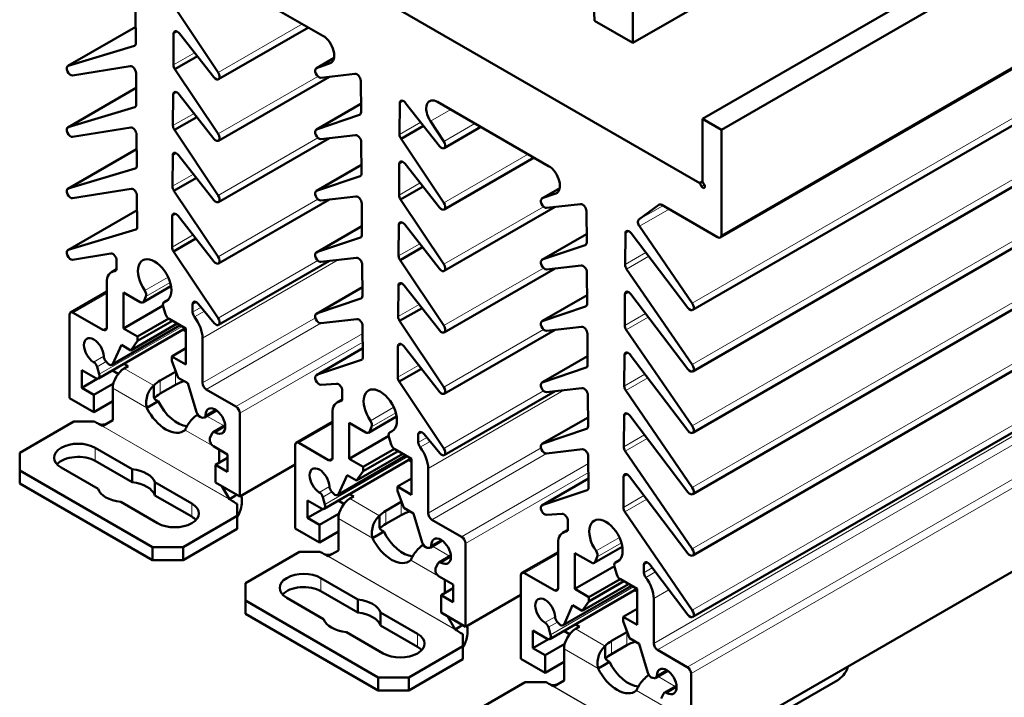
# Model space of a CAD drawing. Header units: millimetres. Extents: x 0 to 420, y 0 to 297.
# Tile 16 of 19: x 277 to 369, y 103 to 166. Entities that reach past the tile are written whole.
import ezdxf

# ---------------------------------------------------------------- set-up
doc = ezdxf.new("R2010")
doc.units = ezdxf.units.MM
doc.layers.add('Arêtes tangentes visibles(celduc)', color=7, linetype='Continuous', lineweight=18)
doc.layers.add('Arêtes visibles(celduc)', color=7, linetype='Continuous', lineweight=50)

msp = doc.modelspace()

# ---------------------------------------------------------------- linework, layer by layer
at = {"layer": 'Arêtes tangentes visibles(celduc)'}
for p, q in [((399.329, 178.589), (342.761, 145.929)), ((396.617, 172.249), (340.048, 139.59)), ((396.617, 166.534), (340.049, 133.874)), ((288.251, 165.311), (281.975, 161.687)), ((303.772, 165.582), (295.931, 161.055)), ((292.131, 164.865), (291.781, 164.662)), ((288.189, 163.582), (288.124, 163.545)), ((293.726, 162.909), (291.759, 161.773)), ((306.713, 162.419), (305.089, 161.481)), ((306.499, 162.015), (306.338, 161.922)), ((305.214, 160.699), (295.931, 155.34)), ((396.617, 160.818), (340.049, 128.158)), ((288.294, 159.62), (281.975, 155.972)), ((292.088, 159.205), (291.738, 159.003)), ((288.232, 157.88), (288.167, 157.842)), ((309.215, 158.147), (305.091, 155.766)), ((313.175, 158.399), (312.825, 158.196)), ((317.572, 157.615), (315.685, 156.525)), ((293.679, 157.254), (291.716, 156.121)), ((314.773, 156.439), (312.803, 155.301)), ((319.826, 156.313), (316.934, 154.643)), ((305.214, 154.984), (295.931, 149.624)), ((396.617, 155.103), (340.049, 122.443)), ((288.337, 153.93), (281.975, 150.256)), ((292.045, 153.546), (291.695, 153.344)), ((324.773, 153.457), (316.932, 148.93)), ((288.275, 152.178), (288.21, 152.14)), ((309.257, 152.456), (305.091, 150.051)), ((313.132, 152.74), (312.782, 152.537)), ((293.632, 151.599), (291.673, 150.468)), ((314.727, 150.784), (312.76, 149.648)), ((327.714, 150.294), (326.09, 149.356)), ((341.17, 150.607), (340.92, 150.462)), ((327.5, 149.89), (327.339, 149.797)), ((396.617, 149.387), (340.049, 116.727)), ((305.214, 149.268), (295.931, 143.909)), ((326.215, 148.574), (316.932, 143.215)), ((337.322, 148.661), (335.08, 147.367)), ((336.969, 148.764), (336.936, 148.745)), ((288.379, 148.239), (281.975, 144.541)), ((292.002, 147.887), (291.652, 147.685)), ((337.886, 148.335), (335.131, 146.745)), ((309.3, 146.766), (305.091, 144.336)), ((313.089, 147.08), (312.739, 146.878)), ((288.318, 146.476), (288.253, 146.438)), ((293.585, 145.944), (291.63, 144.815)), ((330.216, 146.022), (326.092, 143.642)), ((334.176, 146.274), (333.826, 146.071)), ((314.68, 145.129), (312.717, 143.996)), ((335.74, 144.294), (333.804, 143.176)), ((335.997, 143.955), (333.942, 142.769)), ((307.081, 143.619), (294.465, 136.336)), ((305.213, 143.553), (295.931, 138.194)), ((396.617, 143.672), (340.049, 111.012)), ((286.424, 142.652), (286.305, 142.583)), ((326.215, 142.859), (316.932, 137.499)), ((291.527, 141.21), (288.993, 139.747)), ((291.264, 142.025), (289.089, 140.769)), ((291.455, 141.515), (289.206, 140.216)), ((313.046, 141.421), (312.696, 141.219)), ((285.556, 140.5), (282.445, 138.703)), ((309.343, 141.075), (305.091, 138.62)), ((330.259, 140.331), (326.092, 137.926)), ((334.133, 140.615), (333.783, 140.412)), ((393.036, 140.581), (336.467, 107.922)), ((291.264, 139.896), (290.932, 139.705)), ((293.9, 139.683), (293.546, 139.479)), ((314.633, 139.474), (312.674, 138.343)), ((393.39, 139.969), (336.821, 107.309)), ((294.337, 139.208), (293.546, 138.751)), ((294.641, 138.838), (293.716, 138.304)), ((335.694, 138.639), (333.761, 137.523)), ((396.147, 138.377), (339.579, 105.717)), ((292.364, 137.549), (286.11, 133.938)), ((304.975, 138.239), (294.465, 132.172)), ((305.486, 137.718), (294.819, 131.559)), ((335.951, 138.301), (333.899, 137.116)), ((396.501, 137.765), (339.932, 105.105)), ((292.572, 137.429), (284.858, 132.976)), ((285.556, 137.315), (285.202, 137.111)), ((309.375, 136.779), (297.577, 129.967)), ((326.215, 137.143), (316.932, 131.784)), ((309.382, 135.966), (297.93, 129.355)), ((313.003, 135.762), (312.653, 135.56)), ((309.386, 135.384), (305.091, 132.905)), ((334.09, 134.956), (333.74, 134.753)), ((285.273, 134.644), (284.334, 134.102)), ((285.491, 134.15), (284.653, 133.666)), ((314.586, 133.819), (312.631, 132.69)), ((330.301, 134.641), (326.092, 132.211)), ((287.182, 133.519), (289.945, 131.924)), ((291.955, 131.988), (291.955, 133.213)), ((335.647, 132.985), (333.718, 131.871)), ((290.541, 131.171), (290.541, 132.396)), ((335.905, 132.646), (333.856, 131.463)), ((289.282, 129.841), (286.115, 131.669)), ((328.082, 131.494), (315.466, 124.211)), ((326.215, 131.428), (316.932, 126.069)), ((307.425, 130.527), (307.306, 130.458)), ((295.648, 129.692), (294.748, 129.173)), ((312.265, 129.9), (310.09, 128.644)), ((312.457, 129.39), (310.207, 128.091)), ((334.047, 129.296), (333.697, 129.094)), ((297.703, 120.897), (284.412, 128.57)), ((294.868, 129.082), (296.468, 128.158)), ((306.557, 128.375), (303.446, 126.579)), ((312.528, 129.085), (309.995, 127.622)), ((330.344, 128.95), (326.093, 126.495)), ((285.163, 128.153), (296.966, 121.338)), ((296.014, 125.954), (292.846, 127.783)), ((296.586, 128.066), (295.687, 127.547)), ((312.265, 127.771), (311.934, 127.58)), ((314.901, 127.558), (314.547, 127.354)), ((315.338, 127.083), (314.547, 126.626)), ((315.642, 126.713), (314.717, 126.179)), ((335.601, 127.33), (333.675, 126.218)), ((335.858, 126.991), (333.813, 125.811)), ((284.489, 124.901), (284.489, 126.126)), ((325.976, 126.115), (315.466, 120.047)), ((326.487, 125.593), (315.82, 119.434)), ((313.573, 125.304), (305.859, 120.851)), ((306.557, 125.19), (306.203, 124.986)), ((313.365, 125.424), (307.111, 121.813)), ((330.376, 124.654), (318.578, 117.842)), ((330.383, 123.841), (318.931, 117.23)), ((330.387, 123.259), (326.093, 120.78)), ((334.005, 123.637), (333.654, 123.435)), ((306.274, 122.519), (305.335, 121.977)), ((306.492, 122.025), (305.654, 121.541)), ((308.183, 121.394), (310.946, 119.799)), ((312.956, 119.863), (312.956, 121.088)), ((335.555, 121.675), (333.632, 120.565)), ((335.812, 121.337), (333.771, 120.158)), ((293.469, 119.716), (293.469, 120.941)), ((311.542, 119.046), (311.542, 120.271)), ((310.283, 117.716), (307.116, 119.544)), ((328.426, 118.402), (328.307, 118.333)), ((316.649, 117.567), (315.749, 117.048)), ((333.266, 117.775), (331.091, 116.519)), ((318.704, 108.772), (305.413, 116.445)), ((315.869, 116.957), (317.469, 116.033)), ((333.529, 116.96), (330.996, 115.497)), ((333.458, 117.265), (331.208, 115.966)), ((306.164, 116.028), (317.967, 109.214)), ((317.015, 113.829), (313.847, 115.658)), ((317.588, 115.941), (316.688, 115.422)), ((327.558, 116.25), (324.447, 114.454)), ((333.266, 115.646), (332.935, 115.455)), ((335.902, 115.433), (335.548, 115.229)), ((336.326, 114.951), (335.548, 114.501)), ((336.614, 114.571), (335.718, 114.054)), ((305.49, 112.776), (305.49, 114.001)), ((334.574, 113.179), (326.86, 108.726)), ((327.558, 113.065), (327.204, 112.861)), ((334.366, 113.299), (328.112, 109.688)), ((337.881, 112.901), (336.467, 112.086)), ((327.275, 110.394), (326.336, 109.852)), ((327.493, 109.9), (326.655, 109.416)), ((329.184, 109.269), (331.948, 107.674)), ((314.47, 107.591), (314.47, 108.816)), ((332.543, 106.921), (332.543, 108.146)), ((333.957, 107.738), (333.957, 108.963)), ((331.284, 105.591), (328.117, 107.42)), ((337.65, 105.442), (336.751, 104.923)), ((336.87, 104.832), (338.47, 103.908)), ((339.705, 96.647), (326.414, 104.32)), ((327.165, 103.903), (338.968, 97.089)), ((338.589, 103.816), (337.689, 103.297)), ((338.016, 101.704), (334.848, 103.533))]:
    msp.add_line(p, q, dxfattribs=at)
at = {"layer": 'Arêtes visibles(celduc)'}
for p, q in [((397.562, 189.408), (340.993, 156.748)), ((399.329, 188.387), (342.761, 155.727)), ((375.535, 187.49), (334.523, 163.812)), ((281.28, 185.099), (340.743, 150.769)), ((399.226, 178.36), (342.657, 145.701)), ((396.653, 171.615), (340.085, 138.955)), ((305.673, 164.484), (295.349, 170.445)), ((330.833, 168.824), (330.941, 165.879)), ((291.94, 167.019), (295.931, 161.055)), ((288.262, 163.792), (288.24, 166.706)), ((334.523, 163.812), (330.941, 165.879)), ((334.523, 163.812), (334.523, 166.694)), ((396.653, 165.899), (340.085, 133.24)), ((288.251, 165.316), (281.939, 161.672)), ((304.329, 165.26), (295.961, 160.429)), ((291.781, 164.662), (291.759, 161.773)), ((295.529, 160.617), (292.324, 164.689)), ((281.975, 161.687), (288.124, 163.545)), ((293.989, 162.574), (291.897, 161.366)), ((306.714, 162.422), (305.061, 161.468)), ((287.74, 161.652), (282.379, 160.785)), ((291.897, 161.366), (295.931, 155.34)), ((305.089, 161.481), (306.338, 161.922)), ((288.305, 158.09), (288.283, 160.998)), ((306.278, 160.671), (295.961, 154.714)), ((308.655, 160.944), (305.493, 160.58)), ((288.294, 159.625), (281.939, 155.956)), ((309.22, 157.369), (309.198, 160.29)), ((396.653, 160.184), (340.085, 127.524)), ((291.738, 159.003), (291.716, 156.121)), ((295.529, 154.902), (292.281, 159.03)), ((281.975, 155.972), (288.167, 157.842)), ((309.215, 158.151), (305.061, 155.753)), ((312.825, 158.196), (312.803, 155.301)), ((316.53, 154.208), (313.368, 158.223)), ((326.674, 152.359), (316.35, 158.32)), ((293.942, 156.919), (291.854, 155.713)), ((305.091, 155.766), (309.082, 157.122)), ((309.147, 157.159), (309.082, 157.122)), ((340.993, 150.913), (340.993, 156.748)), ((340.993, 156.748), (342.761, 155.727)), ((287.783, 155.943), (282.379, 155.07)), ((315.037, 156.104), (312.941, 154.894)), ((315.685, 156.525), (316.934, 154.643)), ((320.38, 155.993), (316.962, 154.02)), ((288.348, 152.388), (288.326, 155.289)), ((291.854, 155.713), (295.931, 149.624)), ((306.279, 154.956), (295.961, 148.998)), ((308.698, 155.236), (305.493, 154.865)), ((312.941, 154.894), (316.932, 148.93)), ((342.761, 155.727), (342.761, 145.929)), ((309.263, 151.667), (309.241, 154.581)), ((396.653, 154.469), (340.085, 121.809)), ((288.336, 153.935), (281.939, 150.241)), ((291.695, 153.344), (291.673, 150.468)), ((295.529, 149.187), (292.238, 153.371)), ((325.33, 153.136), (316.962, 148.304)), ((281.975, 150.256), (288.21, 152.14)), ((309.257, 152.46), (305.061, 150.037)), ((312.782, 152.537), (312.76, 149.648)), ((316.53, 148.493), (313.325, 152.564)), ((293.895, 151.264), (291.811, 150.061)), ((305.091, 150.051), (309.125, 151.42)), ((309.19, 151.457), (309.125, 151.42)), ((314.99, 150.449), (312.898, 149.241)), ((327.715, 150.297), (326.062, 149.343)), ((340.993, 150.913), (340.743, 150.769)), ((340.743, 150.769), (340.92, 150.462)), ((341.17, 150.607), (340.993, 150.913)), ((287.826, 150.235), (282.379, 149.354)), ((288.391, 146.685), (288.369, 149.58)), ((291.811, 150.061), (295.931, 143.909)), ((308.741, 149.527), (305.493, 149.149)), ((326.09, 149.356), (327.339, 149.797)), ((306.28, 149.241), (295.961, 143.283)), ((309.306, 145.965), (309.284, 148.873)), ((312.898, 149.241), (316.932, 143.215)), ((327.279, 148.546), (316.962, 142.589)), ((329.656, 148.82), (326.494, 148.455)), ((336.936, 148.745), (335.08, 147.367)), ((342.407, 145.725), (337.202, 148.731)), ((396.653, 148.753), (340.085, 116.093)), ((288.379, 148.244), (281.939, 144.526)), ((291.652, 147.685), (291.63, 144.815)), ((295.529, 143.471), (292.195, 147.712)), ((330.222, 145.244), (330.2, 148.165)), ((309.3, 146.769), (305.061, 144.322)), ((312.739, 146.878), (312.717, 143.996)), ((316.53, 142.777), (313.282, 146.905)), ((335.131, 146.745), (340.048, 139.59)), ((281.975, 144.541), (288.253, 146.438)), ((305.091, 144.336), (309.168, 145.717)), ((309.233, 145.755), (309.168, 145.717)), ((330.216, 146.026), (326.062, 143.628)), ((333.826, 146.071), (333.804, 143.176)), ((339.644, 139.154), (334.369, 146.098)), ((293.849, 145.609), (291.768, 144.408)), ((314.943, 144.794), (312.855, 143.588)), ((326.092, 143.642), (330.083, 144.997)), ((330.148, 145.034), (330.083, 144.997)), ((285.932, 144.219), (282.38, 143.639)), ((291.768, 144.408), (295.931, 138.194)), ((286.475, 142.834), (286.475, 143.561)), ((306.281, 143.526), (295.961, 137.568)), ((308.784, 143.818), (305.493, 143.434)), ((309.349, 140.263), (309.327, 143.164)), ((312.855, 143.588), (316.932, 137.499)), ((329.699, 143.111), (326.494, 142.74)), ((396.653, 143.038), (340.085, 110.378)), ((286.466, 142.749), (286.011, 142.487)), ((327.28, 142.831), (316.962, 136.874)), ((330.264, 139.542), (330.243, 142.456)), ((333.942, 142.769), (340.049, 133.874)), ((285.556, 137.315), (285.556, 141.48)), ((291.534, 141.17), (288.917, 139.659)), ((312.696, 141.219), (312.674, 138.343)), ((316.53, 137.062), (313.239, 141.246)), ((285.556, 140.669), (282.195, 138.728)), ((288.667, 139.683), (287.111, 140.581)), ((287.111, 140.581), (287.111, 137.234)), ((289.206, 140.216), (288.993, 139.747)), ((309.343, 141.079), (305.061, 138.606)), ((330.258, 140.335), (326.062, 137.912)), ((333.783, 140.412), (333.761, 137.523)), ((339.644, 133.439), (334.326, 140.439)), ((290.797, 139.362), (287.111, 137.234)), ((291.028, 138.572), (290.815, 139.287)), ((291.279, 139.911), (290.892, 139.688)), ((293.546, 139.479), (293.546, 138.751)), ((295.539, 137.743), (294.09, 139.509)), ((305.091, 138.62), (309.211, 140.015)), ((309.276, 140.053), (309.211, 140.015)), ((326.092, 137.926), (330.126, 139.295)), ((330.191, 139.332), (330.126, 139.295)), ((282.091, 130.743), (282.091, 138.499)), ((282.445, 138.703), (285.202, 137.111)), ((314.896, 139.139), (312.812, 137.936)), ((292.402, 137.527), (286.034, 133.85)), ((292.121, 137.689), (287.807, 135.199)), ((291.32, 138.153), (288.42, 136.479)), ((291.672, 137.948), (288.42, 136.07)), ((292.91, 137.234), (291.354, 138.132)), ((308.827, 138.11), (305.493, 137.718)), ((309.392, 134.56), (309.37, 137.455)), ((312.812, 137.936), (316.932, 131.784)), ((292.88, 137.251), (284.781, 132.575)), ((287.111, 137.234), (288.42, 136.479)), ((292.668, 137.128), (292.91, 136.989)), ((292.91, 133.886), (292.91, 137.234)), ((327.281, 137.116), (316.962, 131.158)), ((329.742, 137.402), (326.494, 137.024)), ((330.307, 133.84), (330.285, 136.748)), ((333.899, 137.116), (340.049, 128.158)), ((286.914, 135.715), (286.11, 133.938)), ((287.807, 135.199), (286.914, 135.715)), ((288.42, 136.07), (287.807, 135.199)), ((288.42, 136.479), (288.42, 136.07)), ((294.465, 136.336), (294.465, 132.172)), ((292.91, 135.397), (291.602, 134.641)), ((309.386, 135.388), (305.061, 132.891)), ((312.653, 135.56), (312.631, 132.69)), ((316.53, 131.346), (313.196, 135.587)), ((333.74, 134.753), (333.718, 131.871)), ((339.644, 127.723), (334.283, 134.78)), ((285.648, 133.984), (285.491, 134.15)), ((287.536, 133.723), (287.153, 133.944)), ((291.602, 134.233), (291.602, 134.641)), ((291.602, 134.641), (292.91, 133.886)), ((292.214, 132.655), (291.602, 134.233)), ((305.091, 132.905), (309.254, 134.313)), ((309.319, 134.351), (309.254, 134.313)), ((330.301, 134.644), (326.062, 132.197)), ((284.531, 132.6), (283.222, 133.355)), ((283.222, 133.355), (283.222, 131.722)), ((284.653, 133.666), (284.858, 132.976)), ((286.092, 133.332), (286.629, 133.021)), ((287.182, 133.519), (287.536, 133.723)), ((290.541, 132.396), (291.955, 133.213)), ((314.85, 133.484), (312.77, 132.283)), ((326.092, 132.211), (330.169, 133.592)), ((330.234, 133.63), (330.169, 133.592)), ((284.661, 132.553), (283.222, 131.722)), ((286.177, 132.122), (284.354, 131.069)), ((291.955, 131.988), (290.541, 131.171)), ((293.107, 132.139), (292.214, 132.655)), ((293.911, 129.434), (293.107, 132.139)), ((306.933, 132.094), (305.483, 132.002)), ((312.77, 132.283), (316.932, 126.069)), ((283.222, 131.722), (284.354, 131.069)), ((284.354, 131.069), (284.354, 129.436)), ((286.115, 128.702), (286.115, 131.669)), ((289.945, 131.924), (289.945, 131.241)), ((289.945, 131.241), (289.945, 130.869)), ((294.819, 131.559), (297.577, 129.967)), ((307.476, 130.709), (307.476, 131.436)), ((327.282, 131.401), (316.962, 125.443)), ((329.785, 131.693), (326.494, 131.309)), ((330.35, 128.138), (330.328, 131.039)), ((333.856, 131.463), (340.049, 122.443)), ((284.354, 129.436), (282.091, 130.743)), ((286.115, 130.453), (284.354, 129.436)), ((289.879, 130.185), (289.282, 129.841)), ((290.343, 130.453), (289.879, 130.185)), ((307.468, 130.624), (307.013, 130.362)), ((295.78, 129.608), (294.645, 128.953)), ((297.93, 129.355), (297.93, 121.598)), ((306.557, 125.19), (306.557, 129.355)), ((396.501, 130.008), (339.932, 97.348)), ((277.453, 125.656), (282.5, 128.57)), ((282.5, 128.57), (284.412, 128.57)), ((285.163, 128.153), (286.115, 128.702)), ((294.53, 128.931), (294.373, 128.946)), ((306.557, 128.544), (303.196, 126.603)), ((309.668, 127.558), (308.113, 128.456)), ((308.113, 128.456), (308.113, 125.109)), ((312.535, 129.045), (309.918, 127.534)), ((330.344, 128.954), (326.062, 126.481)), ((333.697, 129.094), (333.675, 126.218)), ((339.644, 122.008), (334.241, 129.121)), ((295.163, 127.026), (295.368, 127.479)), ((296.58, 128.223), (295.445, 127.568)), ((310.207, 128.091), (309.995, 127.622)), ((312.28, 127.786), (311.893, 127.563)), ((316.54, 125.618), (315.091, 127.384)), ((326.093, 126.495), (330.212, 127.89)), ((330.277, 127.928), (330.212, 127.89)), ((303.446, 126.579), (306.203, 124.986)), ((311.799, 127.237), (308.113, 125.109)), ((312.029, 126.447), (311.816, 127.162)), ((314.547, 127.354), (314.547, 126.626)), ((277.453, 124.023), (277.453, 125.656)), ((284.489, 126.126), (287.923, 124.143)), ((296.799, 125.517), (295.49, 126.273)), ((296.014, 125.954), (296.014, 124.737)), ((303.092, 118.618), (303.092, 126.374)), ((313.122, 125.564), (308.808, 123.074)), ((312.321, 126.028), (309.421, 124.354)), ((312.673, 125.823), (309.421, 123.945)), ((313.911, 125.109), (312.355, 126.007)), ((329.828, 125.985), (326.495, 125.593)), ((333.813, 125.811), (340.049, 116.727)), ((287.923, 122.918), (284.489, 124.901)), ((296.799, 125.19), (295.667, 124.537)), ((296.799, 123.884), (296.799, 125.517)), ((313.881, 125.126), (305.782, 120.45)), ((313.403, 125.402), (307.035, 121.725)), ((308.113, 125.109), (309.421, 124.354)), ((313.669, 125.003), (313.911, 124.864)), ((313.911, 121.761), (313.911, 125.109)), ((330.393, 122.435), (330.371, 125.33)), ((289.827, 116.879), (277.453, 124.023)), ((277.453, 122.799), (277.453, 124.023)), ((284.741, 122.306), (281.307, 124.289)), ((287.923, 122.918), (287.923, 124.143)), ((295.667, 122.904), (295.667, 124.537)), ((295.667, 124.537), (296.799, 123.884)), ((303.092, 124.578), (297.93, 121.598)), ((309.421, 123.945), (308.808, 123.074)), ((309.421, 124.354), (309.421, 123.945)), ((315.466, 124.211), (315.466, 120.047)), ((277.453, 122.799), (289.827, 115.654)), ((290.034, 121.699), (290.034, 122.924)), ((290.034, 122.924), (293.469, 120.941)), ((297.93, 121.598), (295.667, 122.904)), ((307.915, 123.59), (307.111, 121.813)), ((308.808, 123.074), (307.915, 123.59)), ((313.911, 123.272), (312.603, 122.516)), ((330.387, 123.263), (326.062, 120.766)), ((333.654, 123.435), (333.632, 120.565)), ((339.644, 116.292), (334.198, 123.462)), ((296.259, 122.563), (296.966, 121.338)), ((306.649, 121.859), (306.492, 122.025)), ((312.603, 122.108), (312.603, 122.516)), ((312.603, 122.516), (313.911, 121.761)), ((313.215, 120.53), (312.603, 122.108)), ((326.093, 120.78), (330.255, 122.188)), ((330.32, 122.226), (330.255, 122.188)), ((290.287, 119.104), (286.852, 121.087)), ((293.469, 119.716), (290.034, 121.699)), ((296.966, 121.338), (297.433, 121.608)), ((297.433, 121.608), (297.673, 121.747)), ((305.532, 120.475), (304.223, 121.23)), ((304.223, 121.23), (304.223, 119.597)), ((305.654, 121.541), (305.859, 120.851)), ((307.093, 121.207), (307.63, 120.896)), ((308.537, 121.598), (308.154, 121.819)), ((308.183, 121.394), (308.537, 121.598)), ((311.542, 120.271), (312.956, 121.088)), ((297.703, 120.897), (297.703, 119.793)), ((305.662, 120.428), (304.223, 119.597)), ((314.108, 120.014), (313.215, 120.53)), ((333.771, 120.158), (340.049, 111.012)), ((297.703, 119.793), (292.656, 116.879)), ((297.703, 118.568), (297.703, 119.793)), ((304.223, 119.597), (305.355, 118.944)), ((307.178, 119.997), (305.355, 118.944)), ((307.116, 116.578), (307.116, 119.544)), ((310.946, 119.799), (310.946, 119.116)), ((312.956, 119.863), (311.542, 119.046)), ((314.912, 117.309), (314.108, 120.014)), ((315.82, 119.434), (318.578, 117.842)), ((327.934, 119.97), (326.484, 119.877)), ((328.477, 118.584), (328.477, 119.311)), ((292.656, 115.654), (297.703, 118.568)), ((305.355, 117.311), (303.092, 118.618)), ((305.355, 118.944), (305.355, 117.311)), ((307.116, 118.328), (305.355, 117.311)), ((311.344, 118.328), (310.88, 118.06)), ((310.946, 119.116), (310.946, 118.744)), ((328.469, 118.499), (328.014, 118.237)), ((310.88, 118.06), (310.283, 117.716)), ((316.781, 117.483), (315.646, 116.828)), ((292.656, 116.879), (289.827, 116.879)), ((289.827, 115.654), (289.827, 116.879)), ((292.656, 115.654), (292.656, 116.879)), ((298.454, 113.531), (303.501, 116.445)), ((303.501, 116.445), (305.413, 116.445)), ((306.164, 116.028), (307.116, 116.578)), ((315.531, 116.806), (315.374, 116.822)), ((318.931, 117.23), (318.931, 109.473)), ((327.558, 116.419), (324.197, 114.478)), ((327.558, 113.065), (327.558, 117.23)), ((333.536, 116.92), (330.919, 115.409)), ((289.827, 115.654), (292.656, 115.654)), ((317.581, 116.098), (316.446, 115.443)), ((330.669, 115.433), (329.114, 116.331)), ((329.114, 116.331), (329.114, 112.984)), ((331.208, 115.966), (330.996, 115.497)), ((333.281, 115.661), (332.894, 115.438)), ((316.164, 114.901), (316.369, 115.354)), ((332.8, 115.112), (329.114, 112.984)), ((333.03, 114.322), (332.817, 115.037)), ((335.548, 115.229), (335.548, 114.501)), ((339.644, 110.577), (336.092, 115.259)), ((305.49, 114.001), (308.924, 112.018)), ((317.8, 113.392), (316.491, 114.148)), ((317.015, 113.829), (317.015, 112.612)), ((324.093, 106.493), (324.093, 114.249)), ((324.447, 114.454), (327.204, 112.861)), ((333.323, 113.903), (330.422, 112.229)), ((333.674, 113.698), (330.422, 111.82)), ((334.912, 112.984), (333.356, 113.882)), ((298.454, 111.898), (298.454, 113.531)), ((308.924, 110.793), (305.49, 112.776)), ((317.8, 113.065), (316.669, 112.412)), ((317.8, 111.759), (317.8, 113.392)), ((334.882, 113.001), (326.784, 108.325)), ((334.404, 113.277), (328.036, 109.6)), ((329.114, 112.984), (330.422, 112.229)), ((334.123, 113.439), (329.809, 110.949)), ((334.67, 112.878), (334.912, 112.739)), ((334.912, 109.636), (334.912, 112.984)), ((310.828, 104.754), (298.454, 111.898)), ((298.454, 110.674), (298.454, 111.898)), ((305.742, 110.181), (302.308, 112.164)), ((308.924, 110.793), (308.924, 112.018)), ((316.669, 110.779), (316.669, 112.412)), ((316.669, 112.412), (317.8, 111.759)), ((324.093, 112.453), (318.931, 109.473)), ((330.422, 111.82), (329.809, 110.949)), ((330.422, 112.229), (330.422, 111.82)), ((336.467, 112.086), (336.467, 107.922)), ((328.916, 111.465), (328.112, 109.688)), ((329.809, 110.949), (328.916, 111.465)), ((334.912, 111.147), (333.604, 110.391)), ((298.454, 110.674), (310.828, 103.529)), ((311.035, 109.574), (311.035, 110.799)), ((311.035, 110.799), (314.47, 108.816)), ((318.931, 109.473), (316.669, 110.779)), ((317.26, 110.438), (317.967, 109.214)), ((333.604, 109.983), (333.604, 110.391)), ((333.604, 110.391), (334.912, 109.636)), ((334.216, 108.405), (333.604, 109.983)), ((314.47, 107.591), (311.035, 109.574)), ((317.967, 109.214), (318.434, 109.483)), ((318.434, 109.483), (318.674, 109.622)), ((326.534, 108.35), (325.224, 109.105)), ((325.224, 109.105), (325.224, 107.472)), ((326.655, 109.416), (326.86, 108.726)), ((327.65, 109.734), (327.493, 109.9)), ((328.094, 109.082), (328.632, 108.771)), ((329.538, 109.473), (329.155, 109.694)), ((329.184, 109.269), (329.538, 109.473)), ((311.288, 106.979), (307.853, 108.962)), ((318.704, 108.772), (318.704, 107.668)), ((326.663, 108.303), (325.224, 107.472)), ((332.543, 108.146), (333.957, 108.963)), ((335.109, 107.889), (334.216, 108.405)), ((318.704, 107.668), (313.657, 104.754)), ((318.704, 106.443), (318.704, 107.668)), ((325.224, 107.472), (326.356, 106.819)), ((328.179, 107.872), (326.356, 106.819)), ((328.117, 104.453), (328.117, 107.42)), ((331.948, 107.674), (331.948, 106.991)), ((333.957, 107.738), (332.543, 106.921)), ((335.913, 105.184), (335.109, 107.889)), ((336.821, 107.309), (339.579, 105.717)), ((313.657, 103.529), (318.704, 106.443)), ((326.356, 105.186), (324.093, 106.493)), ((326.356, 106.819), (326.356, 105.186)), ((331.948, 106.991), (331.948, 106.619)), ((328.117, 106.203), (326.356, 105.186)), ((331.881, 105.935), (331.284, 105.591)), ((332.345, 106.203), (331.881, 105.935)), ((354.558, 105.792), (354.498, 105.638)), ((313.657, 104.754), (310.828, 104.754)), ((310.828, 103.529), (310.828, 104.754)), ((313.657, 103.529), (313.657, 104.754)), ((336.532, 104.681), (336.375, 104.697)), ((337.782, 105.358), (336.647, 104.703)), ((339.932, 105.105), (339.932, 97.348)), ((353.58, 104.495), (349.344, 102.05)), ((319.455, 101.406), (324.502, 104.32)), ((324.502, 104.32), (326.414, 104.32)), ((327.165, 103.903), (328.117, 104.453)), ((338.582, 103.973), (337.447, 103.318)), ((310.828, 103.529), (313.657, 103.529)), ((337.165, 102.776), (337.37, 103.229))]:
    msp.add_line(p, q, dxfattribs=at)
for centre, major_axis, start_param, end_param in [((292.134, 164.455), (-0.25, 0.433), 4.930555, 7.059857), ((305.673, 163.26), (0.75, -1.299), 6.175847, 8.63938), ((287.909, 163.993), (0.25, -0.433), 6.152286, 7.07731), ((282.189, 161.239), (0.25, -0.433), 3.007041, 6.067159), ((287.93, 161.198), (-0.25, 0.433), 3.935717, 6.065019), ((292.112, 161.566), (0.25, -0.433), 3.918264, 4.843289), ((305.311, 161.035), (0.25, -0.433), 3.034255, 6.038038), ((295.711, 160.862), (0.25, -0.433), 4.957169, 7.968245), ((308.845, 160.491), (-0.25, 0.433), 3.935717, 6.065019), ((292.091, 158.795), (-0.25, 0.433), 4.930555, 7.059857), ((316.35, 157.095), (-0.75, 1.299), 5.497787, 7.96132), ((287.952, 158.29), (0.25, -0.433), 6.152286, 7.07731), ((313.178, 157.989), (-0.25, 0.433), 4.930555, 7.059857), ((308.867, 157.57), (0.25, -0.433), 6.152286, 7.07731), ((282.189, 155.523), (0.25, -0.433), 3.007066, 6.067142), ((287.973, 155.489), (-0.25, 0.433), 3.935717, 6.065019), ((292.069, 155.913), (0.25, -0.433), 3.918264, 4.843289), ((295.711, 155.147), (0.25, -0.433), 4.956811, 7.96842), ((305.311, 155.32), (0.25, -0.433), 3.027329, 6.038406), ((308.888, 154.782), (-0.25, 0.433), 3.935717, 6.065019), ((313.156, 155.093), (0.25, -0.433), 3.918264, 4.843289), ((316.712, 154.453), (0.25, -0.433), 4.957536, 7.96132), ((292.048, 153.136), (-0.25, 0.433), 4.930555, 7.059857), ((287.995, 152.588), (0.25, -0.433), 6.152286, 7.07731), ((313.135, 152.33), (-0.25, 0.433), 4.930555, 7.059857), ((326.674, 151.135), (0.75, -1.299), 6.175847, 8.63938), ((308.91, 151.868), (0.25, -0.433), 6.152286, 7.07731), ((292.027, 150.26), (0.25, -0.433), 3.918264, 4.843289), ((341.045, 150.535), (0.125, -0.217), 4.712389, 7.853982), ((282.189, 149.808), (0.25, -0.433), 3.007091, 6.067125), ((288.016, 149.781), (-0.25, 0.433), 3.935717, 6.065019), ((295.711, 149.432), (0.25, -0.433), 4.956462, 7.968591), ((305.311, 149.604), (0.25, -0.433), 3.027154, 6.038764), ((308.931, 149.073), (-0.25, 0.433), 3.935717, 6.065019), ((313.113, 149.441), (0.25, -0.433), 3.918264, 4.843289), ((316.712, 148.737), (0.25, -0.433), 4.957169, 7.968245), ((326.312, 148.91), (0.25, -0.433), 3.034255, 6.038038), ((329.846, 148.366), (-0.25, 0.433), 3.935717, 6.065019), ((337.202, 148.322), (-0.25, 0.433), 5.497787, 6.3499), ((292.005, 147.477), (-0.25, 0.433), 4.930555, 7.059857), ((288.037, 146.886), (0.25, -0.433), 6.152286, 7.07731), ((313.092, 146.67), (-0.25, 0.433), 4.930555, 7.059857), ((335.346, 146.944), (-0.25, 0.433), 0.066714, 1.701696), ((308.953, 146.165), (0.25, -0.433), 6.152286, 7.07731), ((334.179, 145.864), (-0.25, 0.433), 4.930555, 7.059857), ((342.407, 146.134), (0.25, -0.433), 5.497787, 7.068583), ((291.984, 144.608), (0.25, -0.433), 3.918264, 4.843289), ((329.868, 145.445), (0.25, -0.433), 6.152286, 7.07731), ((282.189, 144.092), (0.25, -0.433), 3.007116, 6.068246), ((286.121, 143.765), (-0.25, 0.433), 3.926991, 6.065019), ((290.011, 141.684), (1.1, -1.905), 6.132061, 11.146699), ((295.711, 143.716), (0.25, -0.433), 4.956123, 7.968759), ((305.311, 143.889), (0.25, -0.433), 3.026983, 6.039112), ((313.071, 143.788), (0.25, -0.433), 3.918264, 4.843289), ((308.974, 143.364), (-0.25, 0.433), 3.935717, 6.065019), ((316.712, 143.022), (0.25, -0.433), 4.956811, 7.96842), ((326.312, 143.195), (0.25, -0.433), 3.027329, 6.038406), ((329.889, 142.657), (-0.25, 0.433), 3.935717, 6.065019), ((334.157, 142.968), (0.25, -0.433), 3.918264, 4.843289), ((287.111, 140.581), (-1.1, 1.905), 6.042905, 7.068583), ((286.121, 143.038), (0.25, -0.433), 6.042905, 7.068583), ((313.049, 141.011), (-0.25, 0.433), 4.930555, 7.059857), ((288.879, 140.561), (0.25, -0.433), 0.392699, 1.721921), ((308.996, 140.463), (0.25, -0.433), 6.152286, 7.07731), ((334.136, 140.205), (-0.25, 0.433), 4.930555, 7.059857), ((288.667, 140.092), (0.25, -0.433), 5.497787, 6.675884), ((291.142, 139.255), (-0.25, 0.433), 6.132061, 7.461283), ((293.9, 139.275), (-0.25, 0.433), 4.930555, 7.068583), ((329.911, 139.743), (0.25, -0.433), 6.152286, 7.07731), ((339.835, 139.388), (0.25, -0.433), 4.928381, 7.989452), ((282.445, 138.295), (-0.25, 0.433), 5.497787, 7.068583), ((291.354, 138.54), (-0.25, 0.433), 1.178097, 2.356194), ((293.9, 138.547), (0.25, -0.433), 3.926991, 4.95267), ((305.311, 138.173), (0.25, -0.433), 3.026816, 6.039451), ((292.91, 137.234), (1.1, -1.905), 0.785398, 1.811077), ((295.711, 138.001), (0.25, -0.433), 4.990884, 7.968923), ((309.017, 137.656), (-0.25, 0.433), 3.935717, 6.065019), ((313.028, 138.135), (0.25, -0.433), 3.918264, 4.843289), ((316.712, 137.307), (0.25, -0.433), 4.956462, 7.968591), ((326.312, 137.479), (0.25, -0.433), 3.027154, 6.038764), ((334.115, 137.316), (0.25, -0.433), 3.918264, 4.843289), ((285.202, 137.52), (0.25, -0.433), 5.497787, 7.068583), ((329.932, 136.948), (-0.25, 0.433), 3.935717, 6.065019), ((284.354, 135.152), (-0.65, 1.126), 3.948602, 8.617768), ((313.007, 135.352), (-0.25, 0.433), 4.930555, 7.059857), ((334.094, 134.545), (-0.25, 0.433), 4.930555, 7.059857), ((284.326, 133.698), (0.25, -0.433), 1.178097, 2.334583), ((285.626, 134.449), (-0.25, 0.433), 0.80701, 1.963495), ((285.784, 134.283), (0.25, -0.433), 5.105088, 6.675884), ((309.039, 134.761), (0.25, -0.433), 6.152286, 7.07731), ((329.954, 134.04), (0.25, -0.433), 6.152286, 7.07731), ((339.835, 133.673), (0.25, -0.433), 4.928398, 7.988559), ((284.531, 133.008), (0.25, -0.433), 5.497787, 7.461283), ((287.182, 132.286), (-0.755, -1.308), 3.926991, 5.497787), ((294.253, 131.886), (3.25, 0), 2.341177, 2.356194), ((305.311, 132.458), (0.25, -0.433), 3.026651, 6.004691), ((292.839, 131.069), (3.25, 0), 2.356194, 2.668891), ((294.253, 130.661), (-3.25, 0), 5.18502, 5.497787), ((294.819, 131.967), (0.25, -0.433), 3.926991, 5.497787), ((307.123, 131.641), (-0.25, 0.433), 3.926991, 6.065019), ((312.985, 132.483), (0.25, -0.433), 3.918264, 4.843289), ((326.312, 131.764), (0.25, -0.433), 3.026983, 6.039112), ((292.839, 129.844), (-3.25, 0), 5.497787, 5.789459), ((311.012, 129.559), (1.1, -1.905), 6.132061, 11.146699), ((316.712, 131.591), (0.25, -0.433), 4.956123, 7.968759), ((329.975, 131.239), (-0.25, 0.433), 3.935717, 6.065019), ((334.072, 131.663), (0.25, -0.433), 3.918264, 4.843289), ((292.125, 131.1), (1.625, -2.815), 4.610414, 5.895685), ((308.113, 128.456), (-1.1, 1.905), 6.042905, 7.068583), ((307.123, 130.913), (0.25, -0.433), 6.042905, 7.068583), ((291.064, 130.487), (1.625, -2.815), 4.610414, 6.38516), ((294.238, 129.402), (0.25, -0.433), 4.31969, 5.890486), ((295.667, 128.62), (0.65, -1.126), 5.519399, 10.188564), ((297.577, 129.559), (0.25, -0.433), 0.785398, 2.356194), ((334.051, 128.886), (-0.25, 0.433), 4.930555, 7.059857), ((294.395, 129.386), (0.25, -0.433), 5.890486, 7.046972), ((309.88, 128.436), (0.25, -0.433), 0.392699, 1.721921), ((295.695, 127.135), (-0.25, 0.433), 5.519399, 6.675884), ((309.668, 127.967), (0.25, -0.433), 5.497787, 6.675884), ((312.143, 127.13), (-0.25, 0.433), 6.132061, 7.461283), ((314.901, 127.15), (-0.25, 0.433), 4.930555, 7.068583), ((329.997, 128.338), (0.25, -0.433), 6.152286, 7.07731), ((339.835, 127.957), (0.25, -0.433), 4.928415, 7.988534), ((282.898, 125.207), (-2.25, 0), 3.926991, 7.068583), ((295.49, 126.681), (-0.25, 0.433), 0.392699, 2.356194), ((303.446, 126.17), (-0.25, 0.433), 5.497787, 7.068583), ((314.901, 126.422), (0.25, -0.433), 3.926991, 4.95267), ((326.312, 126.048), (0.25, -0.433), 3.026816, 6.039451), ((297.082, 126.57), (0.755, 1.308), 2.343177, 2.356194), ((312.355, 126.415), (-0.25, 0.433), 1.178097, 2.356194), ((313.911, 125.109), (1.1, -1.905), 0.785398, 1.811077), ((316.712, 125.876), (0.25, -0.433), 4.990884, 7.968923), ((330.018, 125.531), (-0.25, 0.433), 3.935717, 6.065019), ((334.029, 126.01), (0.25, -0.433), 3.918264, 4.843289), ((282.898, 123.982), (-2.25, 0), 3.926991, 5.792303), ((306.203, 125.395), (0.25, -0.433), 5.497787, 7.068583), ((287.388, 122.615), (2.7, 0), 0.199713, 1.371084), ((305.355, 123.027), (-0.65, 1.126), 3.948602, 8.617768), ((287.388, 121.39), (2.7, 0), 0.199713, 1.371084), ((334.008, 123.227), (-0.25, 0.433), 4.930555, 7.059857), ((287.388, 122.615), (-2.7, 0), 0.199713, 1.371084), ((305.327, 121.573), (0.25, -0.433), 1.178097, 2.334583), ((306.627, 122.324), (-0.25, 0.433), 0.80701, 1.963495), ((330.04, 122.636), (0.25, -0.433), 6.152286, 7.07731), ((339.835, 122.242), (0.25, -0.433), 4.928432, 7.988508), ((306.785, 122.158), (0.25, -0.433), 5.105088, 6.675884), ((308.183, 120.161), (-0.755, -1.308), 3.926991, 5.497787), ((315.254, 119.761), (3.25, 0), 2.341177, 2.356194), ((291.878, 120.022), (2.25, 0), 3.926991, 7.068583), ((305.532, 120.883), (0.25, -0.433), 5.497787, 7.461283), ((313.84, 118.944), (3.25, 0), 2.356194, 2.668891), ((315.254, 118.536), (-3.25, 0), 5.18502, 5.497787), ((315.82, 119.842), (0.25, -0.433), 3.926991, 5.497787), ((326.312, 120.333), (0.25, -0.433), 3.026651, 6.004691), ((333.986, 120.358), (0.25, -0.433), 3.918264, 4.843289), ((291.878, 118.798), (-2.25, 0), 3.632475, 3.926991), ((328.124, 119.516), (-0.25, 0.433), 3.926991, 6.065019), ((332.013, 117.434), (1.1, -1.905), 6.132061, 11.146699), ((313.84, 117.72), (-3.25, 0), 5.497787, 5.789459), ((313.126, 118.975), (1.625, -2.815), 4.610414, 5.895685), ((329.114, 116.331), (-1.1, 1.905), 6.042905, 7.068583), ((328.124, 118.788), (0.25, -0.433), 6.042905, 7.068583), ((312.065, 118.362), (1.625, -2.815), 4.610414, 6.38516), ((315.239, 117.277), (0.25, -0.433), 4.31969, 5.890486), ((316.669, 116.495), (0.65, -1.126), 5.519399, 10.188564), ((318.578, 117.434), (0.25, -0.433), 0.785398, 2.356194), ((315.396, 117.261), (0.25, -0.433), 5.890486, 7.046972), ((330.881, 116.311), (0.25, -0.433), 0.392699, 1.721921), ((339.835, 116.526), (0.25, -0.433), 4.928449, 7.988483), ((316.696, 115.01), (-0.25, 0.433), 5.519399, 6.675884), ((330.669, 115.842), (0.25, -0.433), 5.497787, 6.675884), ((335.902, 115.025), (-0.25, 0.433), 4.930555, 7.068583), ((316.491, 114.556), (-0.25, 0.433), 0.392699, 2.356194), ((333.144, 115.005), (-0.25, 0.433), 6.132061, 7.461283), ((303.899, 113.082), (-2.25, 0), 3.926991, 7.068583), ((318.083, 114.445), (0.755, 1.308), 2.343177, 2.356194), ((324.447, 114.045), (-0.25, 0.433), 5.497787, 7.068583), ((333.356, 114.29), (-0.25, 0.433), 1.178097, 2.356194), ((335.902, 114.297), (0.25, -0.433), 3.926991, 4.95267), ((334.912, 112.984), (1.1, -1.905), 0.785398, 1.811077), ((303.899, 111.858), (-2.25, 0), 3.926991, 5.792303), ((327.204, 113.27), (0.25, -0.433), 5.497787, 7.068583), ((308.389, 110.49), (2.7, 0), 0.199713, 1.371084), ((326.356, 110.902), (-0.65, 1.126), 3.948602, 8.617768), ((339.835, 110.811), (0.25, -0.433), 4.927328, 7.988459), ((308.389, 110.49), (-2.7, 0), 0.199713, 1.371084), ((308.389, 109.265), (2.7, 0), 0.199713, 1.371084), ((327.628, 110.199), (-0.25, 0.433), 0.80701, 1.963495), ((326.328, 109.448), (0.25, -0.433), 1.178097, 2.334583), ((327.786, 110.033), (0.25, -0.433), 5.105088, 6.675884), ((329.184, 108.036), (-0.755, -1.308), 3.926991, 5.497787), ((312.879, 107.898), (2.25, 0), 3.926991, 7.068583), ((326.534, 108.758), (0.25, -0.433), 5.497787, 7.461283), ((334.841, 106.819), (3.25, 0), 2.356194, 2.668891), ((336.255, 107.636), (3.25, 0), 2.341177, 2.356194), ((312.879, 106.673), (-2.25, 0), 3.632475, 3.926991), ((336.255, 106.411), (-3.25, 0), 5.18502, 5.497787), ((336.821, 107.717), (0.25, -0.433), 3.926991, 5.497787), ((334.841, 105.595), (-3.25, 0), 5.497787, 5.789459), ((333.066, 106.237), (1.625, -2.815), 4.610414, 6.38516), ((334.127, 106.85), (1.625, -2.815), 4.610414, 5.895685), ((337.67, 104.37), (0.65, -1.126), 5.519399, 10.188564), ((339.579, 105.309), (0.25, -0.433), 0.785398, 2.356194), ((353.58, 105.72), (-0.75, -1.299), 0.785398, 1.832596), ((336.24, 105.152), (0.25, -0.433), 4.31969, 5.890486), ((336.397, 105.136), (0.25, -0.433), 5.890486, 7.046972), ((337.697, 102.885), (-0.25, 0.433), 5.519399, 6.675884)]:
    msp.add_ellipse(centre, major_axis=major_axis, ratio=0.57735, start_param=start_param, end_param=end_param, dxfattribs=at)
for points, knots in [([(289.282, 129.841), (289.227, 130.051), (289.214, 130.264), (289.245, 130.675), (289.291, 130.882), (289.429, 131.258), (289.516, 131.424), (289.717, 131.714), (289.829, 131.834), (289.945, 131.924)], [0, 0, 0, 0, 0.0697077, 0.0697077, 0.1412186, 0.1412186, 0.2072102, 0.2072102, 0.2731978, 0.2731978, 0.2731978, 0.2731978]), ([(289.945, 130.869), (289.945, 130.864), (289.946, 130.859), (289.946, 130.846), (289.947, 130.837), (289.95, 130.815), (289.953, 130.802), (289.961, 130.773), (289.967, 130.756), (289.983, 130.722), (289.993, 130.704), (290.019, 130.668), (290.036, 130.65), (290.066, 130.624), (290.08, 130.614), (290.093, 130.606)], [0, 0, 0, 0, 0.00168824, 0.00168824, 0.00502356, 0.00502356, 0.00907205, 0.00907205, 0.01432303, 0.01432303, 0.02043895, 0.02043895, 0.02790402, 0.02790402, 0.03299562, 0.03299562, 0.03299562, 0.03299562]), ([(290.093, 130.606), (290.095, 130.604), (290.098, 130.603), (290.178, 130.552), (290.258, 130.504), (290.343, 130.453)], [0.02129205, 0.02129205, 0.02129205, 0.02129205, 0.0222985, 0.0222985, 0.05636545, 0.05636545, 0.05636545, 0.05636545]), ([(294.006, 129.227), (293.951, 129.191), (293.897, 129.152), (293.687, 128.989), (293.54, 128.847), (293.275, 128.541), (293.159, 128.38), (292.969, 128.065), (292.896, 127.915), (292.846, 127.783)], [0.0392484, 0.0392484, 0.0392484, 0.0392484, 0.060093, 0.060093, 0.1208272, 0.1208272, 0.1827085, 0.1827085, 0.2453705, 0.2453705, 0.2453705, 0.2453705]), ([(285.163, 128.153), (285.037, 128.223), (284.916, 128.291), (284.662, 128.431), (284.539, 128.499), (284.412, 128.57)], [0, 0, 0, 0, 0.0532937, 0.0532937, 0.1065874, 0.1065874, 0.1065874, 0.1065874]), ([(284.794, 128.358), (284.857, 128.323), (284.928, 128.299), (285.071, 128.274), (285.147, 128.273), (285.295, 128.29), (285.37, 128.308), (285.507, 128.358), (285.571, 128.389), (285.63, 128.422)], [0, 0, 0, 0, 0.02304476, 0.02304476, 0.04557786, 0.04557786, 0.06813219, 0.06813219, 0.08955406, 0.08955406, 0.08955406, 0.08955406]), ([(297.703, 120.897), (297.579, 120.97), (297.46, 121.042), (297.212, 121.192), (297.091, 121.264), (296.966, 121.338)], [0, 0, 0, 0, 0.0532937, 0.0532937, 0.1065874, 0.1065874, 0.1065874, 0.1065874]), ([(298.091, 121.691), (298.116, 121.554), (298.13, 121.412), (298.138, 121.034), (298.112, 120.8), (298.026, 120.393), (297.971, 120.22), (297.845, 119.911), (297.774, 119.779), (297.703, 119.672)], [0.0277808, 0.0277808, 0.0277808, 0.0277808, 0.0706797, 0.0706797, 0.1413239, 0.1413239, 0.200832, 0.200832, 0.2603411, 0.2603411, 0.2603411, 0.2603411]), ([(310.283, 117.716), (310.228, 117.926), (310.215, 118.139), (310.246, 118.55), (310.292, 118.758), (310.43, 119.133), (310.517, 119.299), (310.718, 119.589), (310.83, 119.709), (310.946, 119.799)], [0, 0, 0, 0, 0.0697077, 0.0697077, 0.1412186, 0.1412186, 0.2072102, 0.2072102, 0.2731978, 0.2731978, 0.2731978, 0.2731978]), ([(310.946, 118.744), (310.946, 118.739), (310.947, 118.734), (310.947, 118.721), (310.948, 118.712), (310.951, 118.69), (310.954, 118.677), (310.962, 118.648), (310.968, 118.631), (310.984, 118.597), (310.994, 118.579), (311.02, 118.543), (311.037, 118.525), (311.067, 118.499), (311.081, 118.489), (311.094, 118.481)], [0, 0, 0, 0, 0.00168824, 0.00168824, 0.00502356, 0.00502356, 0.00907205, 0.00907205, 0.01432303, 0.01432303, 0.02043895, 0.02043895, 0.02790402, 0.02790402, 0.03299562, 0.03299562, 0.03299562, 0.03299562]), ([(311.094, 118.481), (311.096, 118.479), (311.099, 118.478), (311.179, 118.428), (311.259, 118.379), (311.344, 118.328)], [0.02129205, 0.02129205, 0.02129205, 0.02129205, 0.0222985, 0.0222985, 0.05636545, 0.05636545, 0.05636545, 0.05636545]), ([(306.164, 116.028), (306.038, 116.098), (305.917, 116.166), (305.663, 116.306), (305.54, 116.374), (305.413, 116.445)], [0, 0, 0, 0, 0.0532937, 0.0532937, 0.1065874, 0.1065874, 0.1065874, 0.1065874]), ([(315.007, 117.102), (314.952, 117.066), (314.898, 117.027), (314.688, 116.864), (314.541, 116.722), (314.276, 116.416), (314.16, 116.255), (313.97, 115.94), (313.898, 115.79), (313.847, 115.658)], [0.0392484, 0.0392484, 0.0392484, 0.0392484, 0.060093, 0.060093, 0.1208272, 0.1208272, 0.1827085, 0.1827085, 0.2453705, 0.2453705, 0.2453705, 0.2453705]), ([(305.795, 116.233), (305.858, 116.198), (305.929, 116.174), (306.073, 116.149), (306.148, 116.148), (306.296, 116.165), (306.371, 116.183), (306.508, 116.233), (306.572, 116.264), (306.631, 116.298)], [0, 0, 0, 0, 0.02304476, 0.02304476, 0.04557786, 0.04557786, 0.06813219, 0.06813219, 0.08955406, 0.08955406, 0.08955406, 0.08955406]), ([(318.704, 108.772), (318.58, 108.845), (318.461, 108.917), (318.213, 109.067), (318.093, 109.139), (317.967, 109.214)], [0, 0, 0, 0, 0.0532937, 0.0532937, 0.1065874, 0.1065874, 0.1065874, 0.1065874]), ([(319.092, 109.566), (319.117, 109.429), (319.131, 109.287), (319.139, 108.909), (319.114, 108.675), (319.027, 108.268), (318.972, 108.095), (318.846, 107.786), (318.775, 107.654), (318.704, 107.547)], [0.0277808, 0.0277808, 0.0277808, 0.0277808, 0.0706797, 0.0706797, 0.1413239, 0.1413239, 0.200832, 0.200832, 0.2603411, 0.2603411, 0.2603411, 0.2603411]), ([(331.284, 105.591), (331.229, 105.801), (331.216, 106.014), (331.247, 106.425), (331.293, 106.633), (331.432, 107.008), (331.518, 107.174), (331.719, 107.464), (331.831, 107.584), (331.948, 107.674)], [0, 0, 0, 0, 0.0697077, 0.0697077, 0.1412186, 0.1412186, 0.2072102, 0.2072102, 0.2731978, 0.2731978, 0.2731978, 0.2731978]), ([(331.948, 106.619), (331.948, 106.614), (331.948, 106.609), (331.948, 106.596), (331.949, 106.587), (331.952, 106.565), (331.955, 106.552), (331.963, 106.523), (331.969, 106.506), (331.985, 106.472), (331.995, 106.454), (332.021, 106.418), (332.038, 106.4), (332.069, 106.374), (332.082, 106.364), (332.095, 106.356)], [0, 0, 0, 0, 0.00168824, 0.00168824, 0.00502356, 0.00502356, 0.00907205, 0.00907205, 0.01432303, 0.01432303, 0.02043895, 0.02043895, 0.02790402, 0.02790402, 0.03299562, 0.03299562, 0.03299562, 0.03299562]), ([(332.095, 106.356), (332.098, 106.354), (332.1, 106.353), (332.18, 106.303), (332.26, 106.254), (332.345, 106.203)], [0.02129205, 0.02129205, 0.02129205, 0.02129205, 0.0222985, 0.0222985, 0.05636545, 0.05636545, 0.05636545, 0.05636545]), ([(336.008, 104.977), (335.953, 104.941), (335.899, 104.902), (335.689, 104.739), (335.542, 104.597), (335.277, 104.291), (335.161, 104.13), (334.971, 103.815), (334.899, 103.665), (334.848, 103.533)], [0.0392484, 0.0392484, 0.0392484, 0.0392484, 0.060093, 0.060093, 0.1208272, 0.1208272, 0.1827085, 0.1827085, 0.2453705, 0.2453705, 0.2453705, 0.2453705]), ([(327.165, 103.903), (327.039, 103.973), (326.918, 104.041), (326.664, 104.181), (326.541, 104.249), (326.414, 104.32)], [0, 0, 0, 0, 0.0532937, 0.0532937, 0.1065874, 0.1065874, 0.1065874, 0.1065874]), ([(326.796, 104.108), (326.859, 104.073), (326.93, 104.049), (327.074, 104.024), (327.149, 104.023), (327.297, 104.04), (327.372, 104.058), (327.509, 104.108), (327.573, 104.139), (327.632, 104.173)], [0, 0, 0, 0, 0.02304476, 0.02304476, 0.04557786, 0.04557786, 0.06813219, 0.06813219, 0.08955406, 0.08955406, 0.08955406, 0.08955406])]:
    msp.add_open_spline(points, degree=3, knots=knots, dxfattribs=at)

doc.saveas('drawing.dxf')
